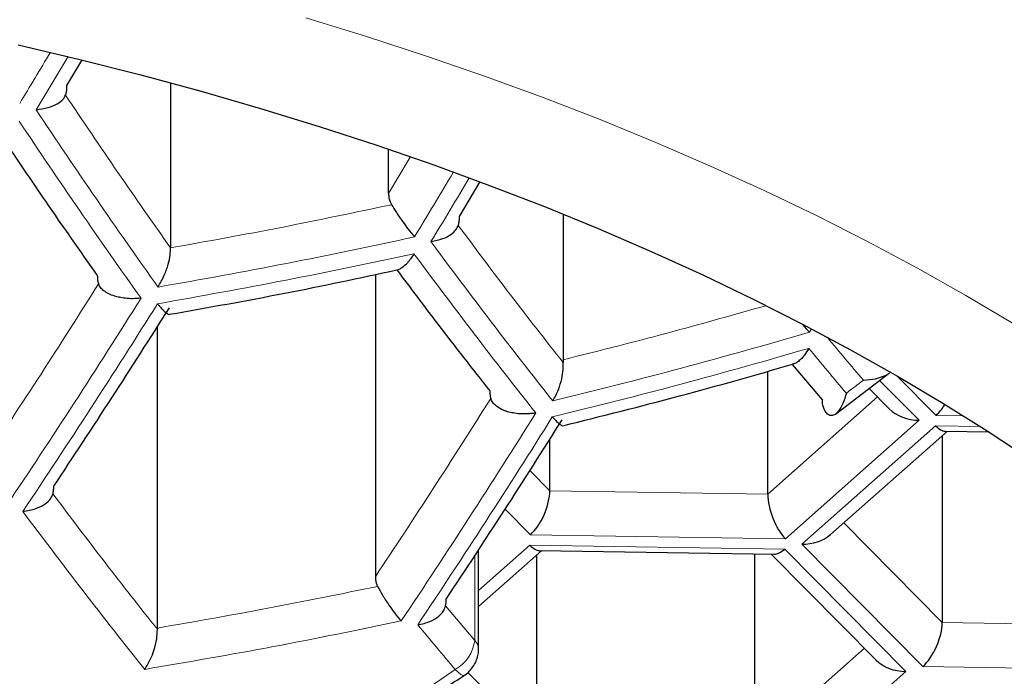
# Model space of a CAD drawing. Header units: millimetres. Extents: x 8 to 869, y 12 to 812.
# Tile 192 of 230: x 491.6 to 494.68, y 659.46 to 661.51. Entities that reach past the tile are written whole.
import ezdxf

# ---------------------------------------------------------------- set-up
doc = ezdxf.new("R2010")
doc.units = ezdxf.units.MM

msp = doc.modelspace()

# ---------------------------------------------------------------- linework, layer by layer
at = {"color": 7, "linetype": 'Continuous', "lineweight": 30}
for p, q in [((491.7523, 661.3059), (491.799, 661.3842)), ((492.0759, 661.3142), (492.0759, 660.7987)), ((492.7569, 660.9685), (492.7569, 661.107)), ((492.9782, 660.8966), (493.0424, 661.0041)), ((493.3018, 660.9044), (493.3018, 660.4492)), ((492.7156, 660.7159), (492.7156, 659.7717)), ((492.0346, 659.6116), (492.0346, 660.5527)), ((493.3018, 660.4492), (493.302, 660.4408)), ((494.0176, 660.4349), (494.112, 660.3232)), ((493.9415, 660.0298), (493.9415, 660.4136)), ((494.1527, 660.2797), (494.3212, 660.4081)), ((494.258, 660.3599), (494.3211, 660.2961)), ((494.1372, 659.9032), (494.5026, 660.2264)), ((494.4864, 660.212), (494.4864, 659.6287)), ((494.4953, 660.2265), (494.6317, 660.2244)), ((493.2605, 660.0405), (493.2605, 660.2013)), ((493.0381, 659.547), (493.0381, 659.8563)), ((493.0381, 659.6791), (493.2354, 659.8536)), ((493.2192, 659.8393), (493.2192, 659.256)), ((493.2281, 659.8537), (493.9616, 659.8423)), ((493.9002, 659.8432), (493.9002, 659.2454)), ((493.9523, 659.8424), (494.2798, 659.5116)), ((492.0346, 659.6116), (492.0346, 659.6076))]:
    msp.add_line(p, q, dxfattribs=at)
at = {"color": 252, "linetype": 'Continuous', "lineweight": 0}
for p, q in [((492.8248, 661.0824), (492.7569, 660.9685)), ((494.0777, 660.546), (494.0714, 660.5353)), ((494.4671, 660.2758), (494.3456, 660.3986)), ((494.2908, 660.385), (494.4143, 660.2603)), ((494.2845, 660.3331), (493.9415, 660.0298)), ((494.5525, 660.2745), (494.4671, 660.2758)), ((494.4143, 660.2603), (493.9963, 659.8906)), ((494.0474, 659.8734), (494.4654, 660.2431)), ((494.4654, 660.2431), (494.6058, 660.2409)), ((493.2605, 660.0405), (493.1981, 660.1035)), ((493.9415, 660.0298), (493.2605, 660.0405)), ((493.1999, 659.9031), (493.121, 659.9827)), ((494.4864, 659.6287), (494.1785, 659.9397)), ((493.9963, 659.8906), (493.1999, 659.9031)), ((493.0381, 659.7288), (493.1982, 659.8704)), ((493.1982, 659.8704), (493.9946, 659.8579)), ((494.4258, 659.4913), (494.0474, 659.8734)), ((493.0261, 659.838), (493.0261, 659.5729)), ((493.9946, 659.8579), (494.373, 659.4758)), ((493.0261, 659.5729), (492.9349, 659.6807)), ((495.1674, 659.6181), (494.4864, 659.6287)), ((494.2432, 659.5487), (493.9002, 659.2454)), ((493.2192, 659.256), (493.0044, 659.4729)), ((494.373, 659.4758), (493.955, 659.1061)), ((495.2223, 659.4789), (494.4258, 659.4913))]:
    msp.add_line(p, q, dxfattribs=at)
at = {"color": 252, "linetype": 'Continuous', "lineweight": 0, "flags": 128}
for points in [[(492.4983, 661.5171), (492.6881, 661.4588), (492.8752, 661.3978), (493.0592, 661.3342), (493.2401, 661.2679), (493.4177, 661.1992), (493.592, 661.1279), (493.7628, 661.0541), (493.93, 660.9779), (494.0935, 660.8994), (494.2532, 660.8185), (494.4089, 660.7354), (494.5606, 660.6502), (494.7081, 660.5627)], [(492.9929, 659.4634), (492.9891, 659.463), (492.9829, 659.466), (492.9748, 659.4725), (492.9651, 659.4822)]]:
    msp.add_lwpolyline(points, dxfattribs=at)
at = {"color": 7, "linetype": 'Continuous', "lineweight": 30, "flags": 128}
msp.add_lwpolyline([(491.5993, 661.4326), (491.7922, 661.3871), (491.9829, 661.3389), (492.1712, 661.288), (492.357, 661.2344), (492.5402, 661.1781), (492.7206, 661.1193), (492.8981, 661.0579), (493.0726, 660.994), (493.2439, 660.9277), (493.4121, 660.8589), (493.5768, 660.7877), (493.7381, 660.7143), (493.8958, 660.6385), (494.0498, 660.5605), (494.2, 660.4804), (494.3463, 660.3981), (494.4887, 660.3138), (494.6269, 660.2275), (494.7609, 660.1392)], dxfattribs=at)
at = {"color": 252, "linetype": 'Continuous', "lineweight": 0}
for centre, radius, start, end in [((467.0205, 676.1417), 28.7427, 328.79438, 329.16514), ((467.0653, 676.1273), 28.7511, 328.79208, 329.1779), ((508.9881, 672.7446), 20.8084, 213.59794, 215.4478), ((508.9457, 672.7223), 20.8245, 213.61169, 215.45952), ((468.2206, 675.7465), 28.7824, 328.79221, 329.26288), ((468.2762, 675.7278), 28.7767, 328.79452, 329.25765), ((489.0358, 678.1694), 17.7484, 279.73423, 282.37003), ((506.8954, 671.1442), 17.401, 216.39942, 218.46206), ((506.8555, 671.1209), 17.4202, 216.41187, 218.47172), ((469.4754, 674.7813), 26.5811, 326.19683, 327.8626), ((469.5268, 674.764), 26.5811, 326.19683, 327.8626), ((489.1113, 677.465), 17.6413, 283.6353, 286.32951), ((505.5178, 669.9549), 14.7906, 219.63795, 220.31511), ((505.4866, 669.9357), 14.8211, 219.6173, 220.32313), ((480.989, 677.7245), 21.8227, 307.213, 307.38834), ((470.7342, 674.3793), 26.5363, 326.24279, 327.91356), ((470.7878, 674.3631), 26.5324, 326.24681, 327.91801), ((505.8994, 670.6059), 17.8061, 216.6543, 218.65969), ((504.5831, 669.3984), 15.2745, 219.7991, 220.48156), ((492.9038, 659.5892), 0.1234, 299.7971, 352.4098), ((493.0017, 659.5459), 0.0364, 1.9677, 47.9292), ((483.276, 673.4861), 17.029, 268.10355, 304.67876)]:
    msp.add_arc(centre, radius, start, end, dxfattribs=at)
at = {"color": 7, "linetype": 'Continuous', "lineweight": 30}
for centre, major_axis, ratio, start_param, end_param in [((494.4671, 660.3596), (0.0417, 0.0977), 0.450139, 3.899768, 4.378408), ((494.4143, 660.3441), (0.1154, -0.0038), 0.72603, 3.796631, 4.736404), ((494.4654, 660.327), (-0.0367, 0.0993), 0.409829, 2.407432, 2.98401), ((493.1999, 659.9869), (0.0417, 0.0977), 0.450139, 3.899768, 5.470565), ((493.9963, 659.9744), (-0.0367, 0.0993), 0.409829, 0.836636, 2.407432), ((494.0474, 659.9573), (0.1154, -0.0038), 0.72603, 4.736404, 5.628147), ((493.1982, 659.9542), (-0.0367, 0.0993), 0.409829, 2.407432, 2.98401), ((493.9946, 659.9418), (0.0417, 0.0977), 0.450139, 3.323191, 3.899768), ((494.4258, 659.5752), (0.0417, 0.0977), 0.450139, 3.899768, 5.470565), ((494.373, 659.5596), (0.1154, -0.0038), 0.72603, 3.796631, 4.736404)]:
    msp.add_ellipse(centre, major_axis=major_axis, ratio=ratio, start_param=start_param, end_param=end_param, dxfattribs=at)
at = {"color": 252, "linetype": 'Continuous', "lineweight": 0}
for points, knots in [([(488.3863, 673.4029), (488.5061, 673.4024), (488.7457, 673.4014), (489.1439, 673.3927), (489.5804, 673.3764), (490.0544, 673.3497), (490.5238, 673.3144), (490.9881, 673.2707), (491.447, 673.2188), (491.9005, 673.1589), (492.3483, 673.0913), (492.7902, 673.0161), (493.2359, 672.9316), (493.6849, 672.8376), (494.137, 672.7335), (494.5838, 672.6212), (495.0248, 672.5009), (495.459, 672.373), (495.8867, 672.2375), (496.3077, 672.0947), (496.7218, 671.9447), (497.128, 671.788), (497.5232, 671.626), (497.9075, 671.4593), (498.2799, 671.2885), (498.6432, 671.1127), (498.9974, 670.9322), (499.3435, 670.7468), (499.6787, 670.5581), (500.0031, 670.3664), (500.317, 670.172), (500.6229, 669.9736), (500.9189, 669.7726), (501.205, 669.5693), (501.4816, 669.3639), (501.7504, 669.1552), (502.0219, 668.9349), (502.2948, 668.7028), (502.5682, 668.4584), (502.8317, 668.2106), (503.0862, 667.959), (503.3314, 667.7037), (503.5674, 667.4448), (503.7935, 667.1831), (504.0105, 666.918), (504.2181, 666.6497), (504.4164, 666.3781), (504.6048, 666.1044), (504.7837, 665.8279), (504.9531, 665.5488), (505.1128, 665.2672), (505.2627, 664.9838), (505.3859, 664.733), (505.4862, 664.5152), (505.5668, 664.331), (505.6433, 664.1461), (505.7361, 663.9091), (505.8401, 663.6192), (505.9493, 663.276), (506.0446, 662.9328), (506.1264, 662.5898), (506.1948, 662.2472), (506.2456, 661.933), (506.2822, 661.6477), (506.2994, 661.4768), (506.3068, 661.3913), (506.3068, 661.3913)], [0, 0, 0, 0, 0.011714, 0.023429, 0.038949, 0.054474, 0.069994, 0.085242, 0.100494, 0.115742, 0.130784, 0.145829, 0.160871, 0.176772, 0.192672, 0.208642, 0.22462, 0.240598, 0.256569, 0.27262, 0.288678, 0.304736, 0.320788, 0.336496, 0.352203, 0.367779, 0.383359, 0.398939, 0.414515, 0.429727, 0.444944, 0.460161, 0.475374, 0.490296, 0.505222, 0.520148, 0.535071, 0.551785, 0.568502, 0.58522, 0.601934, 0.618773, 0.635616, 0.652459, 0.669298, 0.686284, 0.703275, 0.720265, 0.737252, 0.754359, 0.771468, 0.788578, 0.805685, 0.816668, 0.827651, 0.83864, 0.84963, 0.869824, 0.890021, 0.910215, 0.930206, 0.9502, 0.970192, 0.985095, 0.999998, 1, 1, 1, 1]), ([(505.7069, 660.937), (505.6946, 661.0529), (505.6698, 661.2848), (505.6149, 661.632), (505.5468, 661.9793), (505.464, 662.3264), (505.3665, 662.6732), (505.2543, 663.0192), (505.1272, 663.3643), (504.985, 663.7082), (504.8398, 664.0241), (504.6953, 664.3123), (504.5549, 664.5731), (504.4055, 664.8325), (504.247, 665.0902), (504.0794, 665.3462), (503.9027, 665.6005), (503.7168, 665.8527), (503.5217, 666.1029), (503.3174, 666.351), (503.1039, 666.5967), (502.881, 666.8399), (502.6438, 667.0858), (502.3913, 667.3341), (502.1229, 667.5842), (501.8438, 667.8309), (501.5552, 668.0728), (501.2573, 668.3099), (500.9502, 668.542), (500.6326, 668.7698), (500.3045, 668.9932), (499.9659, 669.212), (499.6169, 669.4258), (499.2574, 669.6344), (498.8875, 669.8376), (498.5329, 670.0218), (498.1959, 670.188), (497.8785, 670.3374), (497.5548, 670.4826), (497.232, 670.6204), (496.9108, 670.751), (496.5916, 670.8746), (496.2671, 670.994), (495.9375, 671.1091), (495.6028, 671.2198), (495.2632, 671.326), (494.9187, 671.4275), (494.5649, 671.5254), (494.2017, 671.6195), (493.8291, 671.7092), (493.4521, 671.7933), (493.0759, 671.8706), (492.701, 671.9412), (492.3277, 672.0053), (491.9512, 672.0637), (491.572, 672.1163), (491.1902, 672.1631), (490.806, 672.2039), (490.4198, 672.2387), (490.025, 672.268), (489.6219, 672.2914), (489.2106, 672.3083), (488.7986, 672.3185), (488.4005, 672.3218), (488.0167, 672.319), (487.6473, 672.3108), (487.2786, 672.2972), (486.9091, 672.278), (486.5394, 672.2533), (486.1695, 672.2229), (485.8012, 672.187), (485.4334, 672.1455), (485.0664, 672.0984), (484.7002, 672.0455), (484.3368, 671.9873), (483.9796, 671.9244), (483.6286, 671.857), (483.2838, 671.7853), (482.9425, 671.7088), (482.6038, 671.6275), (482.2677, 671.5413), (481.9345, 671.4502), (481.6055, 671.3548), (481.2433, 671.2436), (480.8501, 671.1149), (480.4283, 670.9668), (480.0159, 670.8121), (479.613, 670.651), (479.2198, 670.4839), (478.8352, 670.3107), (478.4598, 670.1317), (478.0936, 669.9471), (477.7329, 669.7553), (477.3782, 669.5562), (477.0297, 669.3499), (476.6906, 669.1383), (476.3608, 668.9215), (476.0406, 668.6998), (475.7386, 668.4798), (475.4541, 668.2619), (475.1859, 668.0468), (474.9265, 667.8285), (474.6756, 667.6073), (474.4334, 667.3833), (474.1997, 667.1566), (473.9747, 666.9274), (473.7581, 666.6957), (473.5501, 666.4617), (473.3506, 666.2256), (473.1595, 665.9874), (472.9725, 665.7415), (472.7903, 665.488), (472.6135, 665.2267), (472.4463, 664.9636), (472.2815, 664.6868), (472.1207, 664.3961), (471.9653, 664.0915), (471.822, 663.7852), (471.6908, 663.4772), (471.5716, 663.1679), (471.4643, 662.8572), (471.3688, 662.5454), (471.2844, 662.2295), (471.2112, 661.9097), (471.1499, 661.5861), (471.1, 661.2618), (471.0771, 661.0452), (471.0656, 660.937)], [0, 0, 0, 0, 0.01071, 0.021421, 0.032132, 0.042915, 0.0537, 0.064483, 0.075319, 0.086156, 0.096992, 0.105346, 0.113702, 0.122059, 0.130413, 0.138768, 0.147125, 0.155482, 0.163837, 0.172194, 0.180551, 0.188909, 0.197265, 0.206171, 0.21508, 0.223988, 0.232894, 0.241688, 0.250484, 0.259278, 0.268074, 0.27687, 0.285666, 0.294462, 0.30326, 0.312056, 0.31908, 0.326105, 0.33313, 0.340153, 0.34671, 0.353269, 0.359828, 0.366385, 0.372943, 0.379503, 0.386063, 0.392622, 0.399444, 0.40627, 0.413095, 0.419918, 0.426472, 0.433029, 0.439586, 0.446141, 0.452696, 0.459253, 0.465811, 0.472366, 0.479273, 0.486183, 0.493093, 0.5, 0.50619, 0.512383, 0.518576, 0.524766, 0.531031, 0.537298, 0.543565, 0.54983, 0.556173, 0.562518, 0.568863, 0.575206, 0.581386, 0.587567, 0.593749, 0.599929, 0.606171, 0.612415, 0.618659, 0.624902, 0.633306, 0.641712, 0.650116, 0.658463, 0.666818, 0.675176, 0.683534, 0.69189, 0.700239, 0.708858, 0.717478, 0.726097, 0.734769, 0.743442, 0.752113, 0.760106, 0.7681, 0.776094, 0.784087, 0.792078, 0.800071, 0.808065, 0.816056, 0.824047, 0.832039, 0.840031, 0.848021, 0.85658, 0.865139, 0.873699, 0.882257, 0.891974, 0.901693, 0.911411, 0.921128, 0.930843, 0.940561, 0.950279, 0.959995, 0.969995, 0.979997, 0.99, 1, 1, 1, 1]), ([(471.0656, 660.937), (471.0764, 660.8321), (471.098, 660.6223), (471.1452, 660.3082), (471.2034, 659.9942), (471.2737, 659.6804), (471.356, 659.3671), (471.4502, 659.0544), (471.5564, 658.7423), (471.6748, 658.4312), (471.7996, 658.1349), (471.9292, 657.8533), (472.0618, 657.5863), (472.2036, 657.3207), (472.3547, 657.0566), (472.5152, 656.794), (472.685, 656.5331), (472.8642, 656.2741), (473.0539, 656.0157), (473.2543, 655.758), (473.4655, 655.5013), (473.6866, 655.247), (473.9202, 654.9926), (474.1667, 654.7383), (474.4265, 654.4843), (474.6971, 654.2337), (474.9781, 653.9868), (475.2696, 653.744), (475.5717, 653.5052), (475.8847, 653.2705), (476.2084, 653.0403), (476.5427, 652.8147), (476.8834, 652.5968), (477.2301, 652.3865), (477.5824, 652.184), (477.9445, 651.9867), (478.2936, 651.8067), (478.6276, 651.643), (478.9447, 651.4948), (479.2864, 651.3425), (479.654, 651.1873), (480.0487, 651.0302), (480.4518, 650.8794), (480.8629, 650.7354), (481.2609, 650.6051), (481.6444, 650.4877), (482.0121, 650.382), (482.3851, 650.2818), (482.763, 650.1871), (483.1453, 650.0982), (483.5292, 650.0159), (483.9144, 649.9402), (484.3006, 649.8709), (484.6903, 649.8077), (485.0849, 649.7505), (485.4843, 649.6995), (485.8883, 649.6547), (486.2945, 649.6166), (486.7058, 649.5848), (487.122, 649.5598), (487.5427, 649.5416), (487.9643, 649.5307), (488.3648, 649.5272), (488.7439, 649.53), (489.1012, 649.5379), (489.4581, 649.5509), (489.8155, 649.5692), (490.1733, 649.5927), (490.5312, 649.6214), (490.8875, 649.6553), (491.2548, 649.6957), (491.6327, 649.7432), (492.0204, 649.7984), (492.4051, 649.8596), (492.7881, 649.9271), (493.169, 650.0008), (493.5476, 650.0807), (493.9221, 650.1662), (494.2945, 650.2579), (494.6648, 650.3556), (495.0325, 650.4595), (495.395, 650.5688), (495.7531, 650.6835), (496.1066, 650.8036), (496.4552, 650.9291), (496.7979, 651.0594), (497.1356, 651.1947), (497.4682, 651.335), (497.7955, 651.4801), (498.1164, 651.6294), (498.4329, 651.7838), (498.7446, 651.9433), (499.0514, 652.1076), (499.3513, 652.2758), (499.6489, 652.4504), (499.9438, 652.6315), (500.2356, 652.819), (500.5196, 653.0101), (500.7896, 653.2), (501.0459, 653.3883), (501.2894, 653.5747), (501.5461, 653.7796), (501.8139, 654.0036), (502.0907, 654.2475), (502.3569, 654.4948), (502.6197, 654.7521), (502.878, 655.0195), (503.1308, 655.2971), (503.374, 655.5806), (503.6071, 655.8698), (503.8298, 656.1646), (504.0319, 656.4507), (504.2151, 656.7275), (504.3809, 656.9946), (504.5371, 657.2635), (504.6837, 657.534), (504.8207, 657.8061), (504.9482, 658.0797), (505.0661, 658.3545), (505.1751, 658.6318), (505.2749, 658.9116), (505.3655, 659.1938), (505.4464, 659.4769), (505.5183, 659.7637), (505.5809, 660.054), (505.6336, 660.3478), (505.6768, 660.6422), (505.6969, 660.8387), (505.7069, 660.937)], [0, 0, 0, 0, 0.009676, 0.019353, 0.029029, 0.038747, 0.048466, 0.058183, 0.067939, 0.077695, 0.08745, 0.095942, 0.104436, 0.112929, 0.121421, 0.12992, 0.138419, 0.146919, 0.155417, 0.164055, 0.172694, 0.181333, 0.18997, 0.198897, 0.207826, 0.216756, 0.225682, 0.234581, 0.243486, 0.252394, 0.261301, 0.270205, 0.279103, 0.287669, 0.296238, 0.304807, 0.313372, 0.320362, 0.327353, 0.334343, 0.342517, 0.350697, 0.358877, 0.367056, 0.375229, 0.38218, 0.389137, 0.396096, 0.403055, 0.410011, 0.416962, 0.423763, 0.430566, 0.437369, 0.444169, 0.451064, 0.457962, 0.46486, 0.471755, 0.478814, 0.485877, 0.49294, 0.499999, 0.505982, 0.511968, 0.517953, 0.523936, 0.529988, 0.536041, 0.542095, 0.548146, 0.55485, 0.561557, 0.568264, 0.574968, 0.581759, 0.588553, 0.595347, 0.602139, 0.609068, 0.615999, 0.62293, 0.629859, 0.636849, 0.643841, 0.650833, 0.657822, 0.664882, 0.671943, 0.679005, 0.686064, 0.693263, 0.700463, 0.707663, 0.714862, 0.722411, 0.729962, 0.737513, 0.745062, 0.752086, 0.759111, 0.766136, 0.774937, 0.783741, 0.792544, 0.801346, 0.810862, 0.820379, 0.829894, 0.839682, 0.849472, 0.85926, 0.867918, 0.876578, 0.885237, 0.893895, 0.902559, 0.911225, 0.919891, 0.928556, 0.93735, 0.946147, 0.954943, 0.963738, 0.972803, 0.981869, 0.990935, 1, 1, 1, 1]), ([(492.035, 660.6242), (492.1693, 660.6482), (492.4377, 660.696), (492.7035, 660.7523), (492.8362, 660.7805)], [0, 0, 0, 0, 0.500412, 1, 1, 1, 1]), ([(493.9341, 660.618), (493.8393, 660.5911), (493.6298, 660.5316), (493.4179, 660.4784), (493.3018, 660.4492)], [0, 0, 0, 0, 0.452394, 1, 1, 1, 1]), ([(493.2684, 660.2709), (493.4029, 660.3042), (493.6719, 660.3709), (493.9371, 660.447), (494.0696, 660.485)], [0, 0, 0, 0, 0.500491, 1, 1, 1, 1]), ([(492.7964, 659.6337), (492.6636, 659.6063), (492.3978, 659.5515), (492.1294, 659.5055), (491.9951, 659.4825)], [0, 0, 0, 0, 0.4996, 1, 1, 1, 1])]:
    msp.add_open_spline(points, degree=3, knots=knots, dxfattribs=at)
at = {"color": 7, "linetype": 'Continuous', "lineweight": 30}
for points, knots in [([(476.7582, 660.1081), (476.758, 660.118), (476.7575, 660.1639), (476.7604, 660.246), (476.7668, 660.3542), (476.7772, 660.4623), (476.7913, 660.5703), (476.809, 660.6781), (476.8305, 660.7856), (476.8556, 660.8929), (476.8844, 660.9998), (476.9168, 661.1064), (476.9528, 661.2126), (476.9923, 661.3184), (477.0354, 661.4237), (477.082, 661.5286), (477.132, 661.6329), (477.1856, 661.7368), (477.2426, 661.8401), (477.303, 661.9429), (477.3669, 662.0452), (477.4341, 662.1469), (477.5048, 662.248), (477.5788, 662.3484), (477.6561, 662.4483), (477.7368, 662.5475), (477.8208, 662.646), (477.9081, 662.7438), (477.9986, 662.8409), (478.0925, 662.9372), (478.1895, 663.0328), (478.2898, 663.1276), (478.3933, 663.2215), (478.5, 663.3145), (478.6097, 663.4067), (478.7227, 663.4979), (478.8387, 663.5882), (478.9577, 663.6775), (479.0798, 663.7658), (479.2049, 663.853), (479.333, 663.9391), (479.4639, 664.0241), (479.5978, 664.108), (479.7345, 664.1907), (479.874, 664.2721), (480.0163, 664.3524), (480.1613, 664.4313), (480.309, 664.509), (480.4594, 664.5853), (480.6123, 664.6603), (480.7678, 664.7339), (480.9258, 664.806), (481.0862, 664.8767), (481.249, 664.946), (481.4142, 665.0137), (481.5817, 665.0799), (481.7514, 665.1446), (481.9233, 665.2077), (482.0973, 665.2692), (482.2735, 665.3291), (482.4516, 665.3873), (482.6317, 665.4439), (482.8137, 665.4987), (482.9976, 665.5519), (483.1832, 665.6033), (483.3706, 665.653), (483.5596, 665.7009), (483.7503, 665.747), (483.9425, 665.7914), (484.1362, 665.8339), (484.3313, 665.8745), (484.5278, 665.9134), (484.7255, 665.9503), (484.9245, 665.9854), (485.1247, 666.0186), (485.3259, 666.0498), (485.5282, 666.0792), (485.7314, 666.1066), (485.9356, 666.1321), (486.1406, 666.1557), (486.3464, 666.1773), (486.5528, 666.1969), (486.7599, 666.2146), (486.9676, 666.2303), (487.1758, 666.244), (487.3844, 666.2557), (487.5934, 666.2654), (487.8026, 666.2731), (488.0121, 666.2789), (488.2218, 666.2826), (488.4315, 666.2843), (488.6413, 666.284), (488.8511, 666.2818), (489.0607, 666.2775), (489.2702, 666.2712), (489.4794, 666.2629), (489.6882, 666.2527), (489.8967, 666.2404), (490.1048, 666.2262), (490.3123, 666.2099), (490.5193, 666.1917), (490.7256, 666.1716), (490.9312, 666.1494), (491.1359, 666.1253), (491.3399, 666.0993), (491.5429, 666.0713), (491.7449, 666.0415), (491.9459, 666.0097), (492.1458, 665.9759), (492.3444, 665.9404), (492.5419, 665.9029), (492.738, 665.8636), (492.9328, 665.8224), (493.1261, 665.7794), (493.3179, 665.7345), (493.5081, 665.6879), (493.6967, 665.6395), (493.8837, 665.5893), (494.0689, 665.5374), (494.2523, 665.4838), (494.4338, 665.4284), (494.6134, 665.3714), (494.791, 665.3127), (494.9666, 665.2524), (495.1401, 665.1904), (495.3114, 665.1269), (495.4805, 665.0618), (495.6474, 664.9951), (495.8119, 664.9269), (495.9741, 664.8573), (496.1339, 664.7861), (496.2912, 664.7136), (496.446, 664.6396), (496.5982, 664.5643), (496.7478, 664.4876), (496.8948, 664.4096), (497.039, 664.3302), (497.1805, 664.2497), (497.3192, 664.1679), (497.4551, 664.0849), (497.5881, 664.0007), (497.7183, 663.9154), (497.8454, 663.8291), (497.9696, 663.7416), (498.0908, 663.6531), (498.2089, 663.5636), (498.324, 663.4732), (498.4359, 663.3818), (498.5447, 663.2895), (498.6504, 663.1963), (498.7528, 663.1023), (498.8521, 663.0075), (498.9481, 662.912), (499.0408, 662.8157), (499.1303, 662.7186), (499.2165, 662.6209), (499.2994, 662.5225), (499.379, 662.4235), (499.4552, 662.3239), (499.5281, 662.2237), (499.5976, 662.123), (499.6637, 662.0217), (499.7264, 661.9198), (499.7858, 661.8175), (499.8417, 661.7146), (499.8942, 661.6113), (499.9432, 661.5076), (499.9888, 661.4033), (500.0309, 661.2987), (500.0695, 661.1936), (500.1046, 661.088), (500.1362, 660.9821), (500.1642, 660.8758), (500.1886, 660.7692), (500.2094, 660.6622), (500.2265, 660.5549), (500.24, 660.4473), (500.2499, 660.3395), (500.2557, 660.2315), (500.2582, 660.1542), (500.2576, 660.113), (500.2575, 660.1077)], [0, 0, 0, 0, 0.001622, 0.007544, 0.013465, 0.019381, 0.025289, 0.031187, 0.037072, 0.042942, 0.048795, 0.05463, 0.060446, 0.066244, 0.072022, 0.077781, 0.083521, 0.089244, 0.094951, 0.100641, 0.106317, 0.111979, 0.117629, 0.123267, 0.128895, 0.134513, 0.140123, 0.145726, 0.151323, 0.156914, 0.1625, 0.168082, 0.17366, 0.179236, 0.184809, 0.190381, 0.195951, 0.20152, 0.207088, 0.212656, 0.218224, 0.223792, 0.229361, 0.23493, 0.2405, 0.24607, 0.251642, 0.257215, 0.262789, 0.268364, 0.27394, 0.279518, 0.285098, 0.290678, 0.29626, 0.301844, 0.307429, 0.313015, 0.318603, 0.324192, 0.329783, 0.335375, 0.340968, 0.346563, 0.352159, 0.357756, 0.363354, 0.368953, 0.374554, 0.380155, 0.385758, 0.391361, 0.396966, 0.402571, 0.408177, 0.413784, 0.419392, 0.425, 0.430609, 0.436218, 0.441829, 0.447439, 0.45305, 0.458662, 0.464274, 0.469886, 0.475498, 0.481111, 0.486724, 0.492337, 0.49795, 0.503563, 0.509176, 0.514789, 0.520402, 0.526015, 0.531628, 0.53724, 0.542852, 0.548464, 0.554075, 0.559686, 0.565296, 0.570906, 0.576516, 0.582124, 0.587732, 0.59334, 0.598946, 0.604552, 0.610157, 0.615761, 0.621364, 0.626966, 0.632567, 0.638167, 0.643766, 0.649363, 0.65496, 0.660555, 0.666149, 0.671741, 0.677332, 0.682922, 0.68851, 0.694097, 0.699683, 0.705267, 0.710849, 0.71643, 0.722009, 0.727587, 0.733164, 0.738738, 0.744312, 0.749884, 0.755455, 0.761025, 0.766593, 0.77216, 0.777727, 0.783293, 0.788858, 0.794423, 0.799987, 0.805552, 0.811117, 0.816683, 0.82225, 0.827818, 0.833388, 0.838961, 0.844536, 0.850116, 0.855699, 0.861288, 0.866882, 0.872483, 0.878091, 0.883708, 0.889334, 0.894971, 0.90062, 0.906281, 0.911957, 0.917647, 0.923353, 0.929077, 0.934818, 0.940577, 0.946356, 0.952154, 0.957971, 0.963807, 0.969661, 0.975531, 0.981417, 0.987315, 0.993224, 0.999141, 1, 1, 1, 1]), ([(491.7479, 661.2757), (491.7489, 661.2786), (491.7508, 661.2847), (491.7521, 661.2952), (491.7522, 661.3027), (491.7523, 661.3059)], [0, 0, 0, 0, 0.3602659, 0.732127, 1, 1, 1, 1]), ([(491.656, 661.23), (491.6689, 661.2319), (491.6935, 661.2355), (491.7216, 661.2475), (491.7401, 661.2613), (491.7455, 661.2712), (491.7479, 661.2757)], [0, 0, 0, 0, 0.305281, 0.579522, 0.810576, 1, 1, 1, 1]), ([(491.5488, 661.145), (491.594, 661.0777), (491.693, 660.9308), (491.7929, 660.789), (491.8471, 660.712)], [0, 0, 0, 0, 0.45745, 1, 1, 1, 1]), ([(492.7569, 660.9685), (492.7571, 660.9642), (492.7576, 660.9554), (492.7609, 660.9436), (492.7646, 660.9366), (492.7661, 660.9337)], [0, 0, 0, 0, 0.361479, 0.73236, 1, 1, 1, 1]), ([(492.7661, 660.9337), (492.7711, 660.9255), (492.7816, 660.9082), (492.7999, 660.8819), (492.8193, 660.8554), (492.8312, 660.8412), (492.838, 660.8331)], [0, 0, 0, 0, 0.234314, 0.499387, 0.715222, 1, 1, 1, 1]), ([(492.9747, 660.8687), (492.9755, 660.8719), (492.9773, 660.8784), (492.9781, 660.8883), (492.9782, 660.8947), (492.9782, 660.8966)], [0, 0, 0, 0, 0.4041053, 0.8208905, 1, 1, 1, 1]), ([(492.8894, 660.8183), (492.9021, 660.8209), (492.9257, 660.8259), (492.9516, 660.8395), (492.9679, 660.8541), (492.9726, 660.8642), (492.9747, 660.8687)], [0, 0, 0, 0, 0.317484, 0.589405, 0.816471, 1, 1, 1, 1]), ([(492.0367, 660.6766), (492.0435, 660.6884), (492.0561, 660.7102), (492.0687, 660.7455), (492.075, 660.7753), (492.0756, 660.7915), (492.0759, 660.7987)], [0, 0, 0, 0, 0.320644, 0.593364, 0.819189, 1, 1, 1, 1]), ([(492.8362, 660.7805), (492.8337, 660.7764), (492.829, 660.7688), (492.8221, 660.7595), (492.8159, 660.7519), (492.8069, 660.7426), (492.7955, 660.7334), (492.7866, 660.7307), (492.7827, 660.7295)], [0, 0, 0, 0, 0.154134, 0.285939, 0.395409, 0.505258, 0.779598, 1, 1, 1, 1]), ([(492.0725, 660.5914), (492.1926, 660.6126), (492.4305, 660.6547), (492.666, 660.7049), (492.7826, 660.7298)], [0, 0, 0, 0, 0.504933, 1, 1, 1, 1]), ([(492.7828, 660.7302), (492.8255, 660.6732), (492.9219, 660.5444), (493.0189, 660.4209), (493.073, 660.352)], [0, 0, 0, 0, 0.442314, 1, 1, 1, 1]), ([(491.8471, 660.712), (491.8472, 660.7081), (491.8474, 660.7002), (491.849, 660.6917), (491.8505, 660.6873), (491.8509, 660.686)], [0, 0, 0, 0, 0.398374, 0.808035, 1, 1, 1, 1]), ([(491.9836, 660.6415), (491.9748, 660.6408), (491.9586, 660.6394), (491.9387, 660.6408), (491.925, 660.6426), (491.9163, 660.6442), (491.9086, 660.646), (491.897, 660.6492), (491.8825, 660.655), (491.8675, 660.6643), (491.8564, 660.6747), (491.8527, 660.6823), (491.8509, 660.686)], [0, 0, 0, 0, 0.157462, 0.29324, 0.353061, 0.407471, 0.456488, 0.500134, 0.635282, 0.762917, 0.884085, 1, 1, 1, 1]), ([(492.035, 660.6242), (492.0372, 660.6216), (492.0413, 660.6167), (492.0467, 660.6108), (492.0511, 660.6062), (492.0572, 660.6002), (492.0642, 660.5942), (492.07, 660.5906), (492.0719, 660.5912), (492.0725, 660.5914)], [0, 0, 0, 0, 0.128526, 0.23937, 0.332527, 0.416208, 0.659316, 0.886075, 1, 1, 1, 1]), ([(494.0501, 660.5598), (494.0505, 660.5593), (494.0582, 660.5497), (494.065, 660.5423), (494.0714, 660.5353)], [0, 0, 0, 0, 0.054032, 1, 1, 1, 1]), ([(494.0696, 660.485), (494.0651, 660.4775), (494.0572, 660.4646), (494.0468, 660.4529), (494.0396, 660.4463), (494.0343, 660.4423), (494.0273, 660.4378), (494.0222, 660.4366), (494.0189, 660.4358)], [0, 0, 0, 0, 0.303558, 0.524843, 0.616233, 0.718089, 0.817355, 1, 1, 1, 1]), ([(493.2701, 660.3209), (493.2762, 660.3323), (493.2875, 660.3536), (493.2979, 660.3881), (493.3025, 660.4173), (493.3022, 660.4336), (493.302, 660.4408)], [0, 0, 0, 0, 0.320338, 0.593084, 0.819108, 1, 1, 1, 1]), ([(493.3011, 660.2435), (493.4228, 660.2737), (493.6637, 660.3335), (493.9014, 660.4016), (494.019, 660.4353)], [0, 0, 0, 0, 0.50507, 1, 1, 1, 1]), ([(494.24, 660.3855), (494.2531, 660.3866), (494.2763, 660.3886), (494.3022, 660.3972), (494.3173, 660.4033), (494.3212, 660.4079), (494.3213, 660.408)], [0, 0, 0, 0, 0.40443, 0.7160309, 0.9914561, 1, 1, 1, 1]), ([(493.073, 660.352), (493.0731, 660.3477), (493.0734, 660.339), (493.0751, 660.332), (493.076, 660.3285)], [0, 0, 0, 0, 0.49146, 1, 1, 1, 1]), ([(494.1869, 660.3451), (494.1847, 660.3376), (494.1801, 660.3225), (494.1723, 660.3045), (494.1642, 660.2912), (494.1573, 660.2832), (494.1515, 660.2783), (494.1446, 660.2747), (494.1358, 660.2743), (494.1257, 660.2805), (494.1204, 660.2901), (494.1179, 660.2947)], [0, 0, 0, 0, 0.143294, 0.287077, 0.408743, 0.508511, 0.56821, 0.640214, 0.771594, 0.889812, 1, 1, 1, 1]), ([(493.217, 660.2832), (493.2117, 660.2824), (493.2008, 660.2807), (493.184, 660.2799), (493.1654, 660.2804), (493.1469, 660.2826), (493.1311, 660.2863), (493.1193, 660.2903), (493.1069, 660.2957), (493.0934, 660.3041), (493.0815, 660.3157), (493.0778, 660.3243), (493.076, 660.3285)], [0, 0, 0, 0, 0.090996, 0.191371, 0.283206, 0.404937, 0.507744, 0.565919, 0.632579, 0.760392, 0.88234, 1, 1, 1, 1]), ([(494.1179, 660.2947), (494.1162, 660.299), (494.1128, 660.3078), (494.1122, 660.318), (494.112, 660.3232)], [0, 0, 0, 0, 0.491594, 1, 1, 1, 1]), ([(493.2684, 660.2709), (493.271, 660.268), (493.2757, 660.2628), (493.2818, 660.2567), (493.2884, 660.2505), (493.2947, 660.2453), (493.2994, 660.2427), (493.3007, 660.2433), (493.3011, 660.2435)], [0, 0, 0, 0, 0.167884, 0.30097, 0.428509, 0.673242, 0.901614, 1, 1, 1, 1]), ([(491.7084, 660.0305), (491.7091, 660.034), (491.7107, 660.0411), (491.7109, 660.05), (491.711, 660.0545)], [0, 0, 0, 0, 0.491752, 1, 1, 1, 1]), ([(491.6144, 659.9759), (491.6284, 659.9782), (491.6544, 659.9825), (491.6834, 659.9972), (491.7015, 660.0137), (491.7062, 660.0253), (491.7084, 660.0305)], [0, 0, 0, 0, 0.317581, 0.589315, 0.816185, 1, 1, 1, 1]), ([(492.7156, 659.7717), (492.7158, 659.7675), (492.7163, 659.759), (492.7193, 659.7489), (492.722, 659.7432), (492.7228, 659.7415)], [0, 0, 0, 0, 0.407978, 0.827131, 1, 1, 1, 1]), ([(492.7228, 659.7415), (492.7276, 659.7325), (492.7379, 659.7134), (492.757, 659.6843), (492.7773, 659.656), (492.7896, 659.6417), (492.7964, 659.6337)], [0, 0, 0, 0, 0.234784, 0.499494, 0.722314, 1, 1, 1, 1]), ([(492.9349, 659.6807), (492.9355, 659.6839), (492.9367, 659.6904), (492.9368, 659.6982), (492.9369, 659.7021)], [0, 0, 0, 0, 0.4939087, 1, 1, 1, 1]), ([(492.8478, 659.6212), (492.8611, 659.6243), (492.8858, 659.63), (492.9125, 659.6462), (492.929, 659.6635), (492.9331, 659.6754), (492.9349, 659.6807)], [0, 0, 0, 0, 0.318242, 0.590276, 0.816986, 1, 1, 1, 1]), ([(491.9951, 659.4825), (492.0016, 659.4931), (492.0126, 659.5111), (492.0251, 659.5442), (492.0336, 659.5766), (492.0343, 659.5977), (492.0346, 659.6076)], [0, 0, 0, 0, 0.294072, 0.500698, 0.766963, 1, 1, 1, 1]), ([(492.9927, 659.4637), (492.9939, 659.4643), (493.0008, 659.4682), (493.0114, 659.4784), (493.0237, 659.494), (493.0323, 659.5116), (493.0369, 659.5295), (493.0384, 659.5413), (493.0381, 659.5471), (493.0381, 659.5473)], [0, 0, 0, 0, 0.041421, 0.23858, 0.438118, 0.642352, 0.824502, 0.99543, 1, 1, 1, 1]), ([(482.741, 656.4499), (482.804, 656.4459), (482.9365, 656.4375), (483.1401, 656.4289), (483.3513, 656.4231), (483.5637, 656.4208), (483.7771, 656.4219), (483.9916, 656.4264), (484.2071, 656.4344), (484.4236, 656.4458), (484.6409, 656.4606), (484.8591, 656.4789), (485.0781, 656.5006), (485.2978, 656.5257), (485.5182, 656.5543), (485.7393, 656.5863), (485.9609, 656.6217), (486.1831, 656.6605), (486.4057, 656.7027), (486.6288, 656.7484), (486.8523, 656.7974), (487.0762, 656.8499), (487.3003, 656.9057), (487.5246, 656.9649), (487.7492, 657.0275), (487.9739, 657.0935), (488.1987, 657.1628), (488.4235, 657.2354), (488.6483, 657.3114), (488.8731, 657.3907), (489.0978, 657.4734), (489.3223, 657.5593), (489.5467, 657.6485), (489.7708, 657.7411), (489.9946, 657.8369), (490.2182, 657.936), (490.4414, 658.0383), (490.6641, 658.1439), (490.8865, 658.2527), (491.1084, 658.3648), (491.3298, 658.4802), (491.5506, 658.5987), (491.771, 658.7206), (491.9907, 658.8456), (492.2023, 658.9696), (492.4132, 659.0964), (492.6157, 659.2215), (492.8115, 659.3452), (492.9343, 659.4253), (492.9928, 659.4635)], [0, 0, 0, 0, 0.019234, 0.040468, 0.061712, 0.082964, 0.104226, 0.125496, 0.146775, 0.168063, 0.18936, 0.210665, 0.23198, 0.253303, 0.274635, 0.295975, 0.317325, 0.338685, 0.360053, 0.381432, 0.40282, 0.424219, 0.445628, 0.467047, 0.488479, 0.509921, 0.531377, 0.552845, 0.574326, 0.595822, 0.617333, 0.638859, 0.660403, 0.681964, 0.703545, 0.725146, 0.746769, 0.768416, 0.790088, 0.811789, 0.833519, 0.855283, 0.877082, 0.898922, 0.920805, 0.940486, 0.962407, 0.98208, 1, 1, 1, 1])]:
    msp.add_open_spline(points, degree=3, knots=knots, dxfattribs=at)
at = {"color": 252, "linetype": 'Continuous', "lineweight": 0}
for points in [[(492.0759, 660.7987), (492.021, 660.8767), (491.9112, 661.0329), (491.8023, 661.1947), (491.7479, 661.2757)], [(492.7661, 660.9337), (492.6516, 660.9095), (492.4225, 660.8611), (492.1914, 660.8195), (492.0759, 660.7987)], [(493.302, 660.4408), (493.2473, 660.5106), (493.1379, 660.6502), (493.0291, 660.7959), (492.9747, 660.8687)], [(491.8509, 660.686), (491.7912, 660.5918), (491.6716, 660.4036), (491.5503, 660.2205), (491.4897, 660.1289)], [(493.076, 660.3285), (493.0164, 660.2344), (492.8971, 660.0463), (492.7761, 659.8632), (492.7156, 659.7717)], [(492.0346, 659.6076), (491.9801, 659.6766), (491.8711, 659.8147), (491.7626, 659.9586), (491.7084, 660.0305)], [(492.7228, 659.7415), (492.6085, 659.7183), (492.3801, 659.6717), (492.1498, 659.6316), (492.0346, 659.6116)]]:
    msp.add_open_spline(points, degree=3, dxfattribs=at)
at = {"color": 7, "linetype": 'Continuous', "lineweight": 30}
for points in [[(491.711, 660.0545), (491.7716, 660.1461), (491.8929, 660.3293), (492.0125, 660.5175), (492.0723, 660.6116)], [(492.9369, 659.7021), (492.9977, 659.7941), (493.1193, 659.9781), (493.2392, 660.1672), (493.2991, 660.2618)]]:
    msp.add_open_spline(points, degree=3, dxfattribs=at)

doc.saveas('drawing.dxf')
